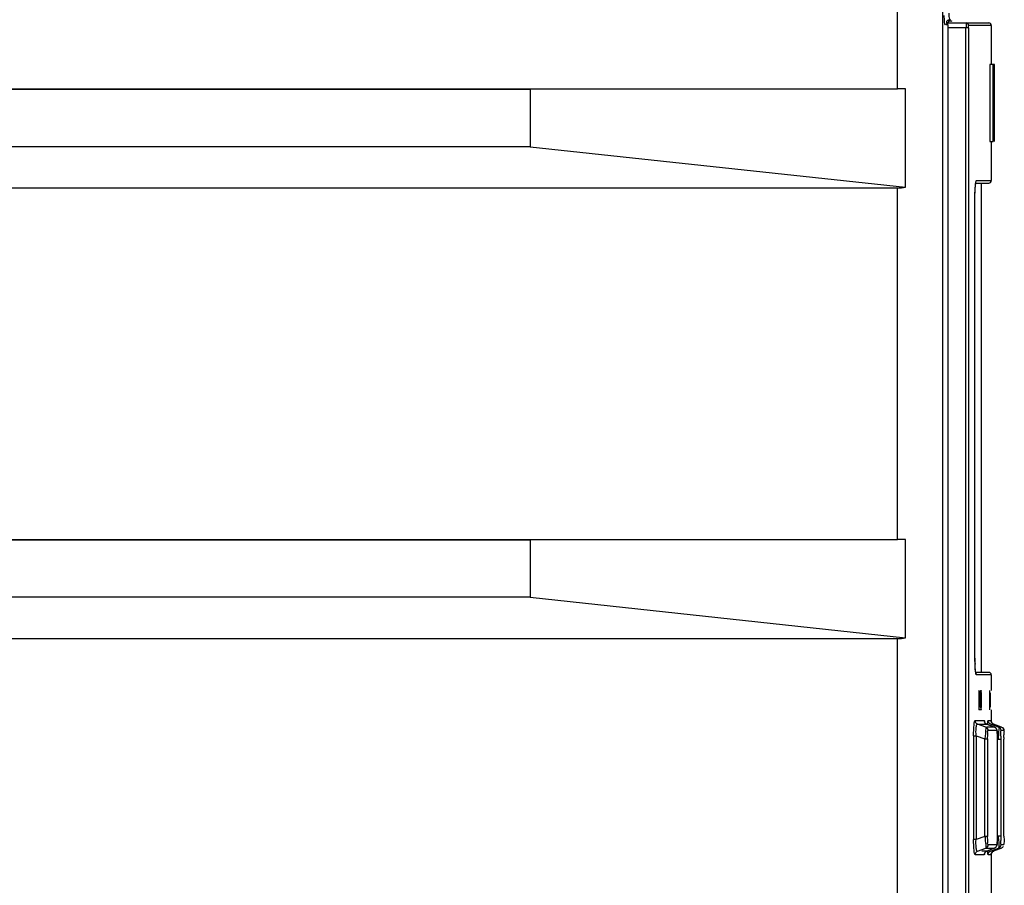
# Model space of a CAD drawing. Header units: inches. Extents: x 0 to 117, y 0 to 83.
# Tile 23 of 62: x 55.19 to 58.2, y 49.82 to 52.47. Entities that reach past the tile are written whole.
import ezdxf

# ---------------------------------------------------------------- set-up
doc = ezdxf.new("R2010")
doc.units = ezdxf.units.IN
doc.header["$LTSCALE"] = 6.431102
doc.header["$MEASUREMENT"] = 0
doc.layers.get('0').update_dxf_attribs({"linetype": 'CONTINUOUS'})

msp = doc.modelspace()

# ---------------------------------------------------------------- linework, layer by layer
at = {"color": 7, "linetype": 'CONTINUOUS'}
for p, q in [((58.009, 54.707), (58.009, 28.847)), ((57.8713, 52.2552), (57.8713, 53.33)), ((58.0255, 52.4506), (58.0193, 52.4506)), ((58.0255, 52.4568), (58.1504, 52.4568)), ((58.0255, 52.4506), (58.0255, 47.3876)), ((58.1582, 52.4489), (58.0895, 52.4489)), ((58.1582, 52.4489), (58.1582, 52.3298)), ((58.0886, 52.441), (58.0255, 52.441)), ((58.0807, 47.4292), (58.0807, 52.441)), ((58.0886, 52.441), (58.0886, 47.4292)), ((58.1681, 52.3298), (58.1543, 52.3298)), ((58.1544, 52.0936), (58.1544, 52.3298)), ((58.1644, 52.0936), (58.1644, 52.3298)), ((58.1681, 52.0936), (58.1681, 52.3298)), ((52.8677, 52.2552), (57.8713, 52.2552)), ((56.7471, 52.253), (52.8677, 52.253)), ((57.8955, 52.2552), (56.7471, 52.253)), ((56.7471, 52.253), (56.7471, 52.078)), ((57.8955, 51.954), (57.8955, 52.2552)), ((58.1543, 52.0936), (58.1644, 52.0936)), ((58.1582, 52.0936), (58.1582, 51.9745)), ((58.168, 52.0936), (58.1681, 52.0936)), ((56.7471, 52.078), (52.8677, 52.078)), ((56.7471, 52.078), (57.8955, 51.954)), ((58.1107, 51.9666), (58.111, 51.9684)), ((58.111, 51.9666), (58.1498, 51.9666)), ((58.1131, 51.9745), (58.1577, 51.9745)), ((58.1287, 50.4706), (58.1287, 51.9666)), ((52.8677, 51.9521), (57.8713, 51.9521)), ((57.8713, 50.8772), (57.8713, 51.9521)), ((58.1083, 50.5123), (58.1083, 51.9233)), ((58.1083, 51.9233), (58.1083, 51.9233)), ((52.8677, 50.8772), (57.8713, 50.8772)), ((56.7471, 50.875), (52.8677, 50.875)), ((57.8955, 50.8772), (56.7471, 50.875)), ((56.7471, 50.875), (56.7471, 50.7001)), ((57.8955, 50.576), (57.8955, 50.8772)), ((56.7471, 50.7001), (52.8677, 50.7001)), ((56.7471, 50.7001), (57.8955, 50.576)), ((52.8677, 50.5741), (57.8713, 50.5741)), ((57.8713, 49.4993), (57.8713, 50.5741)), ((58.1083, 50.5139), (58.1083, 50.5139)), ((58.1111, 50.4674), (58.1106, 50.4704)), ((58.1504, 50.4706), (58.111, 50.4706)), ((58.1582, 50.4627), (58.1131, 50.4627)), ((58.1582, 50.4627), (58.1582, 50.4154)), ((58.1201, 50.4076), (58.1201, 50.3643)), ((58.124, 50.4076), (58.124, 50.3643)), ((58.1279, 50.4076), (58.124, 50.4076)), ((58.1266, 50.4154), (58.1273, 50.4154)), ((58.1279, 50.3643), (58.1279, 50.4076)), ((58.1531, 50.4076), (58.1531, 50.3643)), ((58.1557, 50.3643), (58.1557, 50.4076)), ((58.1273, 50.3564), (58.1216, 50.3564)), ((58.124, 50.3643), (58.1279, 50.3643)), ((58.1582, 50.3564), (58.1582, 50.319)), ((58.1089, 50.3233), (58.1367, 50.3233)), ((58.1414, 50.3035), (58.1166, 50.3122)), ((58.1166, 50.3122), (58.1242, 50.3122)), ((58.1242, 50.3122), (58.1425, 50.3122)), ((58.1425, 50.3122), (58.1444, 50.3122)), ((58.1444, 50.3122), (58.1526, 50.3092)), ((58.168, 50.3035), (58.1445, 50.3122)), ((58.1485, 50.3233), (58.1572, 50.3233)), ((58.1526, 50.3092), (58.1678, 50.3035)), ((58.1694, 50.3075), (58.1562, 50.3122)), ((58.1655, 50.3122), (58.1645, 50.3122)), ((58.1892, 50.3035), (58.1655, 50.3122)), ((58.1655, 50.3122), (58.1705, 50.3104)), ((58.1705, 50.3104), (58.1807, 50.3066)), ((58.1678, 50.3035), (58.1445, 50.3035)), ((58.1755, 50.2924), (58.1491, 50.2924)), ((58.1679, 50.3035), (58.1678, 50.3035)), ((58.1679, 50.3035), (58.1679, 50.3035)), ((58.1805, 50.3035), (58.1694, 50.3075)), ((58.1768, 50.2829), (58.1771, 50.2731)), ((58.1807, 50.3066), (58.1892, 50.3035)), ((58.1892, 50.3035), (58.1819, 50.3035)), ((58.197, 50.2924), (58.1882, 50.2924)), ((58.1892, 50.3035), (58.1892, 50.3035)), ((58.1042, 50.2769), (58.1042, 49.9595)), ((58.1042, 50.2769), (58.1119, 50.2769)), ((58.1119, 50.2769), (58.1119, 49.9595)), ((58.1119, 50.2769), (58.1389, 50.2674)), ((58.1389, 49.969), (58.1389, 50.2674)), ((58.1389, 50.2674), (58.1467, 50.2674)), ((58.1467, 50.2674), (58.1467, 49.969)), ((58.1771, 50.2659), (58.1772, 50.2659)), ((58.1798, 50.2732), (58.1794, 50.2669)), ((58.1794, 50.2669), (58.1871, 50.2669)), ((58.1871, 50.2669), (58.1871, 49.9695)), ((58.1972, 50.2712), (58.1972, 50.2665)), ((58.1972, 49.9699), (58.1972, 50.2665)), ((58.1119, 49.9595), (58.1042, 49.9595)), ((58.1389, 49.969), (58.1119, 49.9595)), ((58.1467, 49.969), (58.1389, 49.969)), ((58.1772, 49.9705), (58.1771, 49.9705)), ((58.1871, 49.9695), (58.1794, 49.9695)), ((58.1166, 49.9242), (58.1414, 49.9329)), ((58.1314, 49.9242), (58.1296, 49.9242)), ((58.1349, 49.9242), (58.1314, 49.9242)), ((58.1444, 49.9242), (58.1349, 49.9242)), ((58.138, 49.918), (58.1372, 49.9139)), ((58.1414, 49.9329), (58.1654, 49.9329)), ((58.168, 49.9329), (58.1445, 49.9242)), ((58.1491, 49.944), (58.1755, 49.944)), ((58.1562, 49.9242), (58.1693, 49.9289)), ((58.1582, 49.9187), (58.1582, 49.7185)), ((58.1645, 49.9242), (58.1653, 49.9241)), ((58.1653, 49.9241), (58.1655, 49.9242)), ((58.1654, 49.9329), (58.1678, 49.9329)), ((58.1892, 49.9329), (58.1655, 49.9242)), ((58.1704, 49.926), (58.1655, 49.9242)), ((58.1678, 49.9329), (58.1679, 49.9329)), ((58.1679, 49.9329), (58.1679, 49.9329)), ((58.1693, 49.9289), (58.1805, 49.9329)), ((58.1892, 49.9328), (58.1704, 49.926)), ((58.1805, 49.9329), (58.1887, 49.9328)), ((58.1882, 49.9439), (58.1965, 49.9439)), ((58.1892, 49.9328), (58.1892, 49.9328)), ((58.1367, 49.9131), (58.1089, 49.9131)), ((58.1577, 49.9131), (58.1485, 49.9131))]:
    msp.add_line(p, q, dxfattribs=at)
for points in [[(58.025, 52.4632), (58.0268, 52.4644), (58.0288, 52.4653), (58.0309, 52.4659), (58.0331, 52.4662), (58.0339, 52.4663)], [(58.1083, 51.9233), (58.1083, 51.9271), (58.1084, 51.9308), (58.1084, 51.9344), (58.1085, 51.9379), (58.1086, 51.9413), (58.1088, 51.9445), (58.1089, 51.9476), (58.1091, 51.9505), (58.1093, 51.9532), (58.1095, 51.9558), (58.1097, 51.9582), (58.1099, 51.9604), (58.1101, 51.9624), (58.1103, 51.9642), (58.1105, 51.9658), (58.1107, 51.9666)], [(58.1085, 50.5013), (58.1084, 50.5049), (58.1083, 50.5086), (58.1083, 50.5123)], [(58.1087, 50.4945), (58.1086, 50.4978), (58.1085, 50.5013)], [(58.1107, 50.4706), (58.1104, 50.472), (58.1102, 50.4737), (58.11, 50.4757), (58.1098, 50.4778), (58.1096, 50.4801), (58.1094, 50.4826), (58.1092, 50.4853), (58.109, 50.4882), (58.1088, 50.4913), (58.1087, 50.4945)], [(58.111, 50.4677), (58.1113, 50.4672), (58.1115, 50.4669), (58.1114, 50.467), (58.1113, 50.4675), (58.1111, 50.4682), (58.1109, 50.4693), (58.1107, 50.4706)], [(58.1104, 50.3175), (58.1101, 50.3181), (58.1098, 50.3187), (58.1095, 50.3193), (58.1093, 50.32), (58.1092, 50.3206), (58.109, 50.3213), (58.1089, 50.322), (58.1089, 50.3226), (58.1089, 50.3233)], [(58.1166, 50.3122), (58.1157, 50.3126), (58.1149, 50.313), (58.1141, 50.3135), (58.1134, 50.314), (58.1127, 50.3146), (58.112, 50.3153), (58.1114, 50.316), (58.1109, 50.3167), (58.1104, 50.3175)], [(58.1443, 50.3123), (58.1428, 50.313), (58.141, 50.3143), (58.1396, 50.3156), (58.1387, 50.3169), (58.1382, 50.3179), (58.1379, 50.3186), (58.1378, 50.3189), (58.1378, 50.319)], [(58.1655, 50.3122), (58.1638, 50.313), (58.1622, 50.314), (58.1609, 50.3152), (58.1599, 50.3165), (58.1591, 50.3177), (58.1585, 50.319), (58.1581, 50.3201), (58.1579, 50.321), (58.1578, 50.3216), (58.1578, 50.3219), (58.1578, 50.3219)], [(58.1744, 50.2977), (58.1732, 50.2995), (58.1716, 50.3013), (58.1695, 50.3028), (58.1679, 50.3035)], [(58.1771, 50.2737), (58.177, 50.2764), (58.177, 50.2791), (58.1769, 50.2815), (58.1768, 50.2838), (58.1767, 50.2859), (58.1765, 50.2878), (58.1764, 50.2894), (58.1762, 50.2909), (58.176, 50.2923), (58.1758, 50.2935), (58.1756, 50.2947), (58.1751, 50.2961), (58.1744, 50.2977)], [(58.1771, 49.9633), (58.1771, 49.9667), (58.1771, 50.2659)], [(58.1718, 49.9352), (58.1734, 49.9371), (58.1746, 49.9391), (58.1753, 49.9409), (58.1757, 49.9424), (58.176, 49.9439), (58.1762, 49.9454), (58.1764, 49.9472), (58.1766, 49.9492), (58.1767, 49.9515), (58.1769, 49.9541), (58.177, 49.9569)], [(58.177, 49.9569), (58.177, 49.96), (58.1771, 49.9633)], [(58.138, 49.9187), (58.1379, 49.918), (58.1378, 49.9176), (58.1378, 49.9174), (58.1378, 49.9175), (58.138, 49.9181), (58.1385, 49.9192), (58.1394, 49.9205), (58.1407, 49.9219), (58.1426, 49.9233), (58.1443, 49.9241)], [(58.1578, 49.9144), (58.1578, 49.9144), (58.1578, 49.9143), (58.1578, 49.9145), (58.1578, 49.9149), (58.158, 49.9155), (58.1581, 49.9163), (58.1585, 49.9173), (58.159, 49.9185), (58.1597, 49.9197), (58.1606, 49.9208)], [(58.1606, 49.9208), (58.1616, 49.9219), (58.1629, 49.9228), (58.1642, 49.9236), (58.1656, 49.9242)], [(58.1679, 49.9329), (58.1696, 49.9337), (58.1718, 49.9352)]]:
    msp.add_lwpolyline(points, dxfattribs=at)
for centre, radius, start, end in [((58.1504, 52.4489), 0.00787, 0, 90), ((57.8757, 48.7017), 3.5535, 89.6882, 90.0714), ((58.1504, 51.9745), 0.00787, 270.0001, 360), ((57.8757, 47.3237), 3.5535, 89.6882, 90.0714), ((58.7123, 50.5154), 0.604, 180.1482, 181.0208), ((58.6367, 50.514), 0.5284, 181.0135, 181.9313), ((58.1504, 50.4627), 0.00787, 0, 89.9999), ((55.8135, 50.2672), 2.3837, 0.0954, 0.2933), ((57.7769, 50.2658), 0.4002, 0.0228, 1.0448), ((58.708, 50.2668), 0.5209, 179.0426, 179.985), ((58.7072, 49.9696), 0.5201, 180.016, 180.5183), ((58.6677, 49.9691), 0.4806, 180.4979, 181.4525)]:
    msp.add_arc(centre, radius, start, end, dxfattribs=at)
for centre in [(57.8515, 52.1095), (57.8515, 50.7316)]:
    msp.add_ellipse(centre, major_axis=(-0.1181, 0.1181), ratio=0.881619, start_param=-3.864159, end_param=-3.707068, dxfattribs=at)
for points, knots in [([(58.0185, 52.4506), (58.0157, 52.4505), (58.0158, 52.4655), (58.0141, 52.4723), (58.0139, 52.4792)], [0, 0, 0, 0, 0.292501, 1, 1, 1, 1]), ([(58.0339, 52.4663), (58.0317, 52.4662), (58.0295, 52.4757), (58.0291, 52.4812), (58.0292, 52.4859)], [0, 0, 0, 0, 0.316598, 1, 1, 1, 1]), ([(58.0244, 52.4638), (58.0222, 52.4625), (58.0195, 52.458), (58.0218, 52.4547), (58.0226, 52.4537)], [0, 0, 0, 0, 0.677322, 1, 1, 1, 1]), ([(58.0339, 52.4663), (58.0323, 52.4662), (58.029, 52.4657), (58.0259, 52.4646), (58.0244, 52.4638)], [0, 0, 0, 0, 0.487018, 1, 1, 1, 1]), ([(58.0255, 52.4506), (58.0255, 52.4543), (58.0257, 52.4626), (58.0354, 52.4639), (58.0378, 52.4619)], [0, 0, 0, 0, 0.541349, 1, 1, 1, 1]), ([(58.0816, 52.4568), (58.0806, 52.4568), (58.0817, 52.4501), (58.0808, 52.4473), (58.081, 52.4442)], [0, 0, 0, 0, 0.253186, 1, 1, 1, 1]), ([(58.0886, 52.441), (58.0886, 52.4428), (58.0892, 52.4446), (58.0886, 52.4489), (58.0895, 52.4489)], [0, 0, 0, 0, 0.671727, 1, 1, 1, 1]), ([(58.1083, 51.9233), (58.1083, 51.9276), (58.1085, 51.9421), (58.109, 51.9566), (58.1106, 51.9668)], [0, 0, 0, 0, 0.29382, 1, 1, 1, 1]), ([(58.1106, 51.9668), (58.1108, 51.9682), (58.1112, 51.9704), (58.1118, 51.9727), (58.1122, 51.9735)], [0, 0, 0, 0, 0.612141, 1, 1, 1, 1]), ([(58.1122, 51.9735), (58.1123, 51.9737), (58.1125, 51.9741), (58.1129, 51.9744), (58.1131, 51.9745)], [0, 0, 0, 0, 0.602576, 1, 1, 1, 1]), ([(58.1106, 50.4704), (58.1103, 50.4721), (58.1093, 50.4807), (58.1088, 50.4893), (58.1086, 50.4962)], [0, 0, 0, 0, 0.195113, 1, 1, 1, 1]), ([(58.1131, 50.4627), (58.1125, 50.4629), (58.1117, 50.4647), (58.1113, 50.4663), (58.1111, 50.4674)], [0, 0, 0, 0, 0.320549, 1, 1, 1, 1]), ([(58.1113, 50.4677), (58.1118, 50.467), (58.1127, 50.4654), (58.1131, 50.4636), (58.1131, 50.4627)], [0, 0, 0, 0, 0.493426, 1, 1, 1, 1]), ([(58.1208, 50.4154), (58.1199, 50.4154), (58.1208, 50.4111), (58.1201, 50.4093), (58.1201, 50.4076)], [0, 0, 0, 0, 0.326003, 1, 1, 1, 1]), ([(58.124, 50.4076), (58.124, 50.4093), (58.1233, 50.4111), (58.1242, 50.4154), (58.1234, 50.4154)], [0, 0, 0, 0, 0.674503, 1, 1, 1, 1]), ([(58.1279, 50.4076), (58.1279, 50.4093), (58.1272, 50.4111), (58.1282, 50.4154), (58.1273, 50.4154)], [0, 0, 0, 0, 0.674505, 1, 1, 1, 1]), ([(58.1533, 50.4154), (58.1525, 50.4154), (58.1539, 50.4111), (58.1531, 50.4093), (58.1531, 50.4076)], [0, 0, 0, 0, 0.323591, 1, 1, 1, 1]), ([(58.1201, 50.3643), (58.1201, 50.3625), (58.1208, 50.3607), (58.1199, 50.3564), (58.1208, 50.3564)], [0, 0, 0, 0, 0.673997, 1, 1, 1, 1]), ([(58.1273, 50.3564), (58.1282, 50.3564), (58.1272, 50.3607), (58.1279, 50.3625), (58.1279, 50.3643)], [0, 0, 0, 0, 0.325495, 1, 1, 1, 1]), ([(58.1531, 50.3643), (58.1531, 50.3625), (58.1539, 50.3607), (58.1525, 50.3564), (58.1533, 50.3564)], [0, 0, 0, 0, 0.67641, 1, 1, 1, 1]), ([(58.1042, 50.2769), (58.1042, 50.2881), (58.1043, 50.3037), (58.1066, 50.3173), (58.1077, 50.3231), (58.1089, 50.3233)], [0, 0, 0, 0, 0.714707, 0.922748, 1, 1, 1, 1]), ([(58.1119, 50.2769), (58.1113, 50.2856), (58.111, 50.2938), (58.1133, 50.3129), (58.1166, 50.3122)], [0, 0, 0, 0, 0.722734, 1, 1, 1, 1]), ([(58.1367, 50.3233), (58.1371, 50.3231), (58.1375, 50.3211), (58.1378, 50.3197), (58.138, 50.3185)], [0, 0, 0, 0, 0.292116, 1, 1, 1, 1]), ([(58.1471, 50.3114), (58.1471, 50.3128), (58.1474, 50.3165), (58.1475, 50.3202), (58.1481, 50.3225)], [0, 0, 0, 0, 0.363278, 1, 1, 1, 1]), ([(58.1414, 50.3035), (58.1415, 50.3025), (58.141, 50.2904), (58.1398, 50.2784), (58.1389, 50.2674)], [0, 0, 0, 0, 0.082802, 1, 1, 1, 1]), ([(58.1467, 50.2674), (58.1467, 50.2733), (58.1485, 50.2792), (58.1466, 50.2922), (58.1491, 50.2924)], [0, 0, 0, 0, 0.70196, 1, 1, 1, 1]), ([(58.1678, 50.3035), (58.1685, 50.3032), (58.17, 50.3025), (58.1712, 50.3014), (58.1718, 50.3009)], [0, 0, 0, 0, 0.489866, 1, 1, 1, 1]), ([(58.1718, 50.3009), (58.1729, 50.2997), (58.1747, 50.2971), (58.1755, 50.294), (58.1755, 50.2924)], [0, 0, 0, 0, 0.511143, 1, 1, 1, 1]), ([(58.1755, 50.2924), (58.1764, 50.2923), (58.1758, 50.2875), (58.1766, 50.2852), (58.1768, 50.2829)], [0, 0, 0, 0, 0.282549, 1, 1, 1, 1]), ([(58.1805, 50.3035), (58.1829, 50.3018), (58.179, 50.289), (58.1804, 50.2804), (58.1798, 50.2732)], [0, 0, 0, 0, 0.290566, 1, 1, 1, 1]), ([(58.1863, 50.2985), (58.1856, 50.2996), (58.1839, 50.3017), (58.1817, 50.3031), (58.1805, 50.3035)], [0, 0, 0, 0, 0.512194, 1, 1, 1, 1]), ([(58.1882, 50.2924), (58.1882, 50.2935), (58.1878, 50.2956), (58.1869, 50.2975), (58.1863, 50.2985)], [0, 0, 0, 0, 0.488332, 1, 1, 1, 1]), ([(58.1872, 50.2755), (58.1872, 50.2774), (58.1874, 50.2829), (58.1873, 50.2885), (58.188, 50.2919)], [0, 0, 0, 0, 0.354655, 1, 1, 1, 1]), ([(58.197, 50.2924), (58.1981, 50.2921), (58.1957, 50.2857), (58.1972, 50.2825), (58.1972, 50.2794)], [0, 0, 0, 0, 0.280133, 1, 1, 1, 1]), ([(58.1089, 49.9131), (58.1077, 49.9134), (58.1066, 49.919), (58.1043, 49.9328), (58.1042, 49.9483), (58.1042, 49.9595)], [0, 0, 0, 0, 0.077699, 0.285503, 1, 1, 1, 1]), ([(58.1166, 49.9242), (58.1133, 49.9236), (58.111, 49.9425), (58.1111, 49.9508), (58.1119, 49.9595)], [0, 0, 0, 0, 0.277846, 1, 1, 1, 1]), ([(58.1389, 49.969), (58.1393, 49.9644), (58.1401, 49.9524), (58.1419, 49.9404), (58.1414, 49.9329)], [0, 0, 0, 0, 0.380706, 1, 1, 1, 1]), ([(58.1491, 49.944), (58.1466, 49.9442), (58.1485, 49.9572), (58.1467, 49.9631), (58.1467, 49.969)], [0, 0, 0, 0, 0.297702, 1, 1, 1, 1]), ([(58.1771, 49.9705), (58.1771, 49.9643), (58.1775, 49.9553), (58.1759, 49.9481), (58.1763, 49.9441), (58.1755, 49.944)], [0, 0, 0, 0, 0.69289, 0.913489, 1, 1, 1, 1]), ([(58.1794, 49.9695), (58.1797, 49.9653), (58.1804, 49.9535), (58.1823, 49.9413), (58.1807, 49.9336)], [0, 0, 0, 0, 0.34544, 1, 1, 1, 1]), ([(58.1972, 49.9699), (58.1972, 49.967), (58.1972, 49.9585), (58.1973, 49.95), (58.197, 49.9444)], [0, 0, 0, 0, 0.341889, 1, 1, 1, 1]), ([(58.138, 49.9182), (58.1376, 49.9174), (58.1369, 49.9157), (58.1367, 49.914), (58.1367, 49.9131)], [0, 0, 0, 0, 0.510677, 1, 1, 1, 1]), ([(58.1444, 49.9242), (58.1431, 49.9237), (58.1405, 49.922), (58.1387, 49.9196), (58.138, 49.9182)], [0, 0, 0, 0, 0.488109, 1, 1, 1, 1]), ([(58.1485, 49.9131), (58.1476, 49.9136), (58.1481, 49.9187), (58.1472, 49.922), (58.1471, 49.925)], [0, 0, 0, 0, 0.258356, 1, 1, 1, 1]), ([(58.1562, 49.9242), (58.1558, 49.9241), (58.1547, 49.9256), (58.1546, 49.9268), (58.1545, 49.9278)], [0, 0, 0, 0, 0.293779, 1, 1, 1, 1]), ([(58.1737, 49.9379), (58.1729, 49.9368), (58.1712, 49.9348), (58.169, 49.9333), (58.1678, 49.9329)], [0, 0, 0, 0, 0.512273, 1, 1, 1, 1]), ([(58.1755, 49.944), (58.1755, 49.9429), (58.1752, 49.9408), (58.1742, 49.9389), (58.1737, 49.9379)], [0, 0, 0, 0, 0.48839, 1, 1, 1, 1]), ([(58.1882, 49.9439), (58.1881, 49.944), (58.188, 49.9448), (58.1879, 49.9452), (58.1879, 49.9457)], [0, 0, 0, 0, 0.277554, 1, 1, 1, 1]), ([(58.1951, 49.9379), (58.1944, 49.9368), (58.1927, 49.9347), (58.1904, 49.9333), (58.1892, 49.9328)], [0, 0, 0, 0, 0.51213, 1, 1, 1, 1])]:
    msp.add_open_spline(points, degree=3, knots=knots, dxfattribs=at)
for points in [[(58.0895, 52.4489), (58.0895, 52.4526), (58.0853, 52.4568), (58.0816, 52.4568)], [(58.1367, 50.3233), (58.1367, 50.3188), (58.1402, 50.3138), (58.1444, 50.3122)], [(58.1562, 50.3122), (58.152, 50.3138), (58.1485, 50.3188), (58.1485, 50.3233)], [(58.1577, 50.3233), (58.1577, 50.3188), (58.1612, 50.3138), (58.1655, 50.3122)], [(58.1491, 50.2924), (58.1491, 50.2969), (58.1456, 50.3019), (58.1414, 50.3035)], [(58.1892, 50.3035), (58.1934, 50.302), (58.197, 50.297), (58.197, 50.2924)], [(58.1879, 49.9457), (58.1874, 49.9494), (58.1874, 49.9531), (58.1873, 49.9569)], [(58.1089, 49.9131), (58.1089, 49.9176), (58.1123, 49.9226), (58.1166, 49.9242)], [(58.1414, 49.9329), (58.1456, 49.9345), (58.1491, 49.9395), (58.1491, 49.944)], [(58.1485, 49.9131), (58.1485, 49.9176), (58.152, 49.9226), (58.1562, 49.9242)], [(58.1655, 49.9242), (58.1612, 49.9226), (58.1577, 49.9176), (58.1577, 49.9131)], [(58.1805, 49.9329), (58.1847, 49.9344), (58.1882, 49.9394), (58.1882, 49.944)]]:
    msp.add_open_spline(points, degree=3, dxfattribs=at)

doc.saveas('drawing.dxf')
